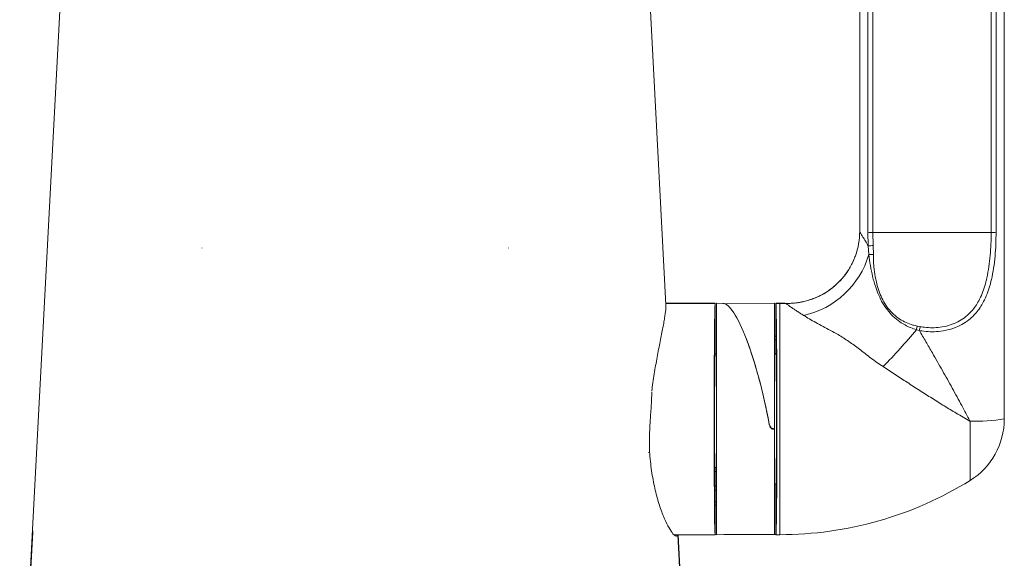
# Model space of a CAD drawing. Header units: millimetres. Extents: x 15214 to 140083, y -437840 to -79279.
# Tile 23 of 256: x 36275.66 to 36282.48, y -197924.11 to -197920.39. Entities that reach past the tile are written whole.
import ezdxf

# ---------------------------------------------------------------- set-up
doc = ezdxf.new("R2010")
doc.units = ezdxf.units.MM
doc.layers.get('0').update_dxf_attribs({"lineweight": 0})
doc.layers.add('C-wypos-sanitarne', color=1, linetype='Continuous')

# ---------------------------------------------------------------- blocks, each defined once
blk = doc.blocks.new('Z$W@#9040')
at = {"linetype": 'Continuous', "lineweight": 18}
for p, q in [((529.713, 298.752), (526.495, 237.652)), ((570.301, 253.19), (567.902, 298.752)), ((583.707, 258.285), (583.707, 283.857)), ((584.278, 258.207), (584.278, 283.773)), ((584.619, 283.764), (584.619, 258.197)), ((592.796, 258.197), (592.796, 283.764)), ((593.136, 283.773), (593.136, 258.207)), ((593.707, 283.857), (593.707, 245.298)), ((584.301, 257.263), (584.278, 258.207)), ((584.619, 258.197), (584.64, 257.29)), ((559.414, 257.12), (559.416, 257.126)), ((584.333, 256.665), (584.301, 257.263)), ((584.64, 257.29), (584.649, 256.678)), ((573.705, 253.298), (570.296, 253.298)), ((573.707, 253.293), (570.296, 253.293)), ((573.707, 253.293), (573.707, 249.795)), ((574.248, 253.295), (573.807, 253.298)), ((573.807, 237.299), (573.807, 253.298)), ((577.807, 253.298), (574.378, 253.268)), ((577.807, 253.298), (577.807, 244.623)), ((577.907, 249.795), (577.907, 253.293)), ((578.172, 253.293), (577.907, 253.293)), ((578.172, 253.298), (577.91, 253.298)), ((578.172, 253.293), (578.172, 253.298)), ((578.172, 237.298), (578.172, 253.293)), ((587.83, 251.415), (587.628, 251.469)), ((587.69, 251.725), (587.897, 251.685)), ((577.907, 251.023), (577.807, 251.023)), ((577.907, 250.769), (577.807, 250.769)), ((573.807, 249.798), (573.707, 249.798)), ((573.707, 249.795), (573.807, 249.795)), ((577.907, 249.798), (577.807, 249.798)), ((577.807, 249.795), (577.907, 249.795)), ((577.451, 244.924), (577.451, 244.955)), ((577.738, 244.623), (577.807, 244.623)), ((577.738, 244.623), (577.738, 244.585)), ((577.807, 244.584), (577.738, 244.585)), ((577.807, 244.623), (577.807, 244.584)), ((577.807, 237.334), (577.807, 244.584)), ((591.341, 241.048), (591.341, 245.146)), ((573.807, 241.945), (573.707, 241.945)), ((573.807, 241.944), (573.707, 241.944)), ((573.707, 241.678), (573.807, 241.678)), ((573.706, 240.798), (573.707, 240.798)), ((573.707, 240.646), (573.807, 240.646)), ((577.807, 240.798), (577.909, 240.798)), ((577.907, 237.304), (577.907, 240.798)), ((573.695, 240.384), (573.807, 240.384)), ((573.707, 240.384), (573.707, 239.564)), ((573.707, 239.564), (573.807, 239.564)), ((573.707, 239.564), (573.707, 239.336)), ((573.707, 239.336), (573.707, 237.304)), ((573.707, 239.336), (573.807, 239.336)), ((526.495, 237.654), (525.6, 221.099)), ((526.498, 237.45), (525.627, 221.098)), ((526.498, 237.45), (526.495, 237.652)), ((570.85, 237.298), (573.705, 237.298)), ((571.084, 237.241), (571.101, 237.298)), ((571.988, 221.098), (571.124, 237.298)), ((572.014, 221.099), (571.139, 237.298)), ((573.707, 237.304), (573.807, 237.304)), ((577.807, 237.334), (573.807, 237.299)), ((574.317, 237.304), (577.907, 237.304)), ((577.91, 237.298), (578.172, 237.298))]:
    blk.add_line(p, q, dxfattribs=at)
at = {"linetype": 'Continuous', "lineweight": 18, "flags": 128}
blk.add_lwpolyline([(592.796, 258.197), (591.986, 258.192), (591.171, 258.188), (590.352, 258.185), (589.531, 258.183), (588.707, 258.182), (587.884, 258.183), (587.062, 258.185), (586.243, 258.188), (585.428, 258.192), (584.619, 258.197)], dxfattribs=at)
at = {"linetype": 'Continuous', "lineweight": 18}
for centre, radius, start, end in [((578.713, 258.285), 4.994, 339.92805, 359.99952), ((584.626, 264.729), 6.532, 266.95175, 269.94158), ((592.789, 264.73), 6.532, 270.05841, 273.04823), ((584.875, 252.146), 5.148, 92.61126, 96.3956), ((578.708, 258.288), 5, 268.96678, 339.91582), ((578.528, 258.369), 6.05, 282.3705, 343.64119), ((584.624, 253.474), 3.205, 89.55812, 95.22196), ((578.172, 228.298), 25, 88.94684, 90), ((578.171, 228.214), 25.079, 88.97892, 89.99879), ((560.905, 273.369), 34.551, 314.95614, 320.66426), ((590.234, 250.965), 2.655, 163.37499, 169.06158), ((590.538, 250.881), 2.76, 163.06534, 168.84283), ((588.707, 245.298), 5, 301.78833, 0), ((591.71, 257.857), 12.717, 268.34015, 279.0385), ((578.172, 262.298), 25, 270, 301.78833)]:
    blk.add_arc(centre, radius, start, end, dxfattribs=at)
for centre, major_axis, ratio, start_param, end_param in [((573.707, 245.298), (0.003, 8), 0.008721, 0.035908, 3.177501), ((573.707, 245.298), (-0.003, 8), 0.008721, 6.247277, 6.283183), ((575.802, 245.312), (-1.616, 7.977), 0.189849, 4.625359, 6.243027), ((577.907, 245.298), (0.003, 8), 0.008721, 0.000003, 0.035908), ((577.907, 245.298), (-0.003, 8), 0.008721, 3.105684, 6.247277), ((575.813, 245.285), (-1.616, 7.977), 0.189849, 4.632585, 5.467882), ((573.707, 245.298), (0.001, 4.5), 0.008721, 0.035908, 3.141595), ((577.907, 245.298), (-0.001, 4.5), 0.008721, 3.14159, 6.247277)]:
    blk.add_ellipse(centre, major_axis=major_axis, ratio=ratio, start_param=start_param, end_param=end_param, dxfattribs=at)
for points, knots in [([(583.707, 258.285), (583.708, 258.283), (583.709, 258.273), (583.74, 258.211), (583.822, 258.065), (583.942, 257.86), (584.094, 257.605), (584.232, 257.378), (584.301, 257.263)], [0, 0, 0, 0, 0.045874, 0.237027, 0.434882, 0.58054, 0.788344, 1, 1, 1, 1]), ([(593.136, 258.207), (593.133, 257.93), (593.127, 257.376), (593.073, 256.547), (592.976, 255.732), (592.84, 255.002), (592.669, 254.36), (592.47, 253.804), (592.235, 253.316), (591.971, 252.898), (591.687, 252.545), (591.335, 252.202), (590.899, 251.891), (590.371, 251.628), (589.786, 251.443), (589.181, 251.343), (588.583, 251.323), (588.136, 251.36), (587.889, 251.404), (587.83, 251.415)], [0, 0, 0, 0, 0.0784606, 0.157285, 0.2360365, 0.3143968, 0.3740504, 0.4338208, 0.4933968, 0.5407698, 0.5882576, 0.6355769, 0.6942964, 0.752987, 0.8131212, 0.873243, 0.927898, 0.9825537, 1, 1, 1, 1]), ([(587.897, 251.685), (587.952, 251.675), (588.18, 251.633), (588.592, 251.598), (589.145, 251.616), (589.703, 251.712), (590.243, 251.887), (590.731, 252.139), (591.134, 252.436), (591.459, 252.763), (591.721, 253.101), (591.965, 253.502), (592.182, 253.97), (592.365, 254.503), (592.523, 255.12), (592.649, 255.822), (592.738, 256.606), (592.788, 257.401), (592.793, 257.932), (592.796, 258.197)], [0, 0, 0, 0, 0.017144, 0.070868, 0.124592, 0.183664, 0.242743, 0.30046, 0.358205, 0.405088, 0.452145, 0.499088, 0.558983, 0.619074, 0.679057, 0.759069, 0.839432, 0.919876, 1, 1, 1, 1]), ([(583.4, 256.566), (583.393, 256.544), (583.344, 256.401), (583.23, 256.146), (583.054, 255.806), (582.854, 255.485), (582.633, 255.183), (582.393, 254.902), (582.135, 254.642), (581.863, 254.404), (581.577, 254.189), (581.279, 253.997), (580.973, 253.828), (580.659, 253.682), (580.339, 253.56), (580.016, 253.461), (579.691, 253.385), (579.367, 253.332), (579.046, 253.301), (578.8, 253.29), (578.663, 253.294), (578.63, 253.296)], [0, 0, 0, 0, 0.010945, 0.073549, 0.135522, 0.196731, 0.257223, 0.317038, 0.376204, 0.43474, 0.492658, 0.549962, 0.606649, 0.662711, 0.718128, 0.772873, 0.826908, 0.880177, 0.932602, 0.98407, 1, 1, 1, 1]), ([(587.628, 251.469), (587.492, 251.515), (587.219, 251.608), (586.839, 251.792), (586.426, 252.042), (586.007, 252.382), (585.609, 252.823), (585.283, 253.316), (585.018, 253.845), (584.785, 254.451), (584.591, 255.14), (584.436, 255.901), (584.367, 256.41), (584.333, 256.665)], [0, 0, 0, 0, 0.063213, 0.126677, 0.189951, 0.284263, 0.378638, 0.470496, 0.562712, 0.654739, 0.769618, 0.884846, 1, 1, 1, 1]), ([(584.649, 256.678), (584.65, 256.537), (584.651, 256.254), (584.674, 255.97), (584.711, 255.593), (584.776, 255.127), (584.881, 254.676), (584.998, 254.272), (585.122, 253.91), (585.362, 253.404), (585.663, 252.939), (586.033, 252.531), (586.45, 252.202), (586.905, 251.957), (587.317, 251.805), (587.587, 251.747), (587.69, 251.725)], [0, 0, 0, 0, 0.063947, 0.127916, 0.129428, 0.236788, 0.344119, 0.345225, 0.435515, 0.526058, 0.616172, 0.706128, 0.796007, 0.873889, 0.95174, 1, 1, 1, 1]), ([(569.325, 247.233), (569.336, 247.325), (569.371, 247.623), (569.444, 248.118), (569.539, 248.714), (569.641, 249.298), (569.745, 249.861), (569.851, 250.404), (569.952, 250.917), (570.046, 251.392), (570.129, 251.822), (570.198, 252.208), (570.252, 252.548), (570.287, 252.829), (570.304, 253.047), (570.301, 253.145), (570.3, 253.19)], [0, 0, 0, 0, 0.031466, 0.102591, 0.175556, 0.248523, 0.323808, 0.399093, 0.476506, 0.553917, 0.630037, 0.706155, 0.784685, 0.863213, 0.936096, 1, 1, 1, 1]), ([(578.618, 253.289), (578.618, 253.291), (578.618, 253.294), (578.626, 253.293), (578.63, 253.292)], [0, 0, 0, 0, 0.419215, 1, 1, 1, 1]), ([(579.824, 252.46), (579.743, 252.512), (579.582, 252.615), (579.362, 252.758), (579.162, 252.89), (578.997, 253), (578.866, 253.089), (578.767, 253.16), (578.689, 253.218), (578.639, 253.26), (578.62, 253.281), (578.618, 253.288), (578.618, 253.289)], [0, 0, 0, 0, 0.1162, 0.232386, 0.351361, 0.470316, 0.568274, 0.666646, 0.765009, 0.866379, 0.967744, 1, 1, 1, 1]), ([(585.317, 248.919), (585.175, 249.014), (584.892, 249.203), (584.481, 249.507), (584.08, 249.817), (583.578, 250.213), (582.963, 250.666), (582.29, 251.09), (581.682, 251.425), (581.164, 251.702), (580.672, 251.964), (580.213, 252.219), (579.954, 252.379), (579.824, 252.46)], [0, 0, 0, 0, 0.071957, 0.143926, 0.217276, 0.290647, 0.423315, 0.555978, 0.646211, 0.736478, 0.826569, 0.912652, 1, 1, 1, 1]), ([(587.83, 251.415), (587.98, 251.158), (588.282, 250.644), (588.816, 249.722), (589.428, 248.65), (590.109, 247.431), (590.745, 246.268), (591.15, 245.51), (591.337, 245.153), (591.341, 245.146)], [0, 0, 0, 0, 0.122796, 0.245596, 0.438882, 0.6324, 0.825672, 0.996435, 1, 1, 1, 1]), ([(591.341, 245.146), (591.336, 245.149), (591.176, 245.237), (590.859, 245.417), (590.272, 245.762), (589.558, 246.197), (588.713, 246.726), (587.855, 247.274), (587.001, 247.826), (586.154, 248.376), (585.596, 248.738), (585.317, 248.919)], [0, 0, 0, 0, 0.002689, 0.084949, 0.167013, 0.307621, 0.448652, 0.589707, 0.730348, 0.865177, 1, 1, 1, 1]), ([(569.327, 247.158), (569.318, 246.821), (569.299, 246.479), (569.256, 245.787), (569.231, 245.435), (569.17, 244.396), (569.147, 243.713), (569.172, 243.04)], [0, 0, 0, 0, 0.25, 0.25, 0.5, 0.5, 1, 1, 1, 1]), ([(577.451, 244.955), (577.468, 244.892), (577.495, 244.794), (577.575, 244.691), (577.647, 244.64), (577.703, 244.624), (577.732, 244.623), (577.738, 244.623)], [0, 0, 0, 0, 0.41047, 0.638181, 0.817753, 0.962382, 1, 1, 1, 1]), ([(577.738, 244.585), (577.712, 244.589), (577.661, 244.597), (577.584, 244.649), (577.505, 244.746), (577.466, 244.849), (577.453, 244.915), (577.451, 244.924)], [0, 0, 0, 0, 0.161604, 0.322057, 0.571305, 0.943642, 1, 1, 1, 1]), ([(569.096, 242.991), (569.109, 242.985), (569.122, 242.984), (569.149, 243), (569.161, 243.017), (569.172, 243.04)], [0, 0, 0, 0, 0.5, 0.5, 1, 1, 1, 1]), ([(571.084, 237.241), (571.053, 237.192), (571.006, 237.185), (570.914, 237.237), (570.879, 237.265), (570.804, 237.341), (570.764, 237.388), (570.636, 237.56), (570.541, 237.713), (570.338, 238.097), (570.232, 238.324), (570.021, 238.841), (569.915, 239.132), (569.711, 239.784), (569.616, 240.135), (569.446, 240.887), (569.371, 241.288), (569.248, 242.144), (569.202, 242.586), (569.172, 243.04)], [0, 0, 0, 0, 0.125, 0.125, 0.1875, 0.1875, 0.25, 0.25, 0.375, 0.375, 0.5, 0.5, 0.625, 0.625, 0.75, 0.75, 0.875, 0.875, 1, 1, 1, 1]), ([(573.707, 241.935), (573.707, 241.936), (573.707, 241.942), (573.707, 241.849), (573.707, 241.735), (573.707, 241.678)], [0, 0, 0, 0, 0.187599, 0.593245, 1, 1, 1, 1]), ([(573.707, 241.678), (573.707, 241.624), (573.707, 241.518), (573.707, 241.32), (573.707, 241.091), (573.707, 240.845), (573.707, 240.712), (573.707, 240.646)], [0, 0, 0, 0, 0.18713, 0.373981, 0.56065, 0.780234, 1, 1, 1, 1]), ([(573.707, 240.646), (573.707, 240.594), (573.707, 240.49), (573.707, 240.415), (573.707, 240.384), (573.707, 240.387), (573.707, 240.388)], [0, 0, 0, 0, 0.282784, 0.565771, 0.849264, 1, 1, 1, 1])]:
    blk.add_open_spline(points, degree=3, knots=knots, dxfattribs=at)
blk.add_open_spline([(538.199, 257.126), (538.199, 257.124), (538.199, 257.122), (538.201, 257.12)], degree=3, dxfattribs=at)

msp = doc.modelspace()

# ---------------------------------------------------------------- block references
at = {"layer": 'C-wypos-sanitarne', "xscale": 0.1, "yscale": 0.1, "zscale": 0.1}
msp.add_blockref('Z$W@#9040', (36223.10443, -197947.67596), dxfattribs=at)

doc.saveas('drawing.dxf')
